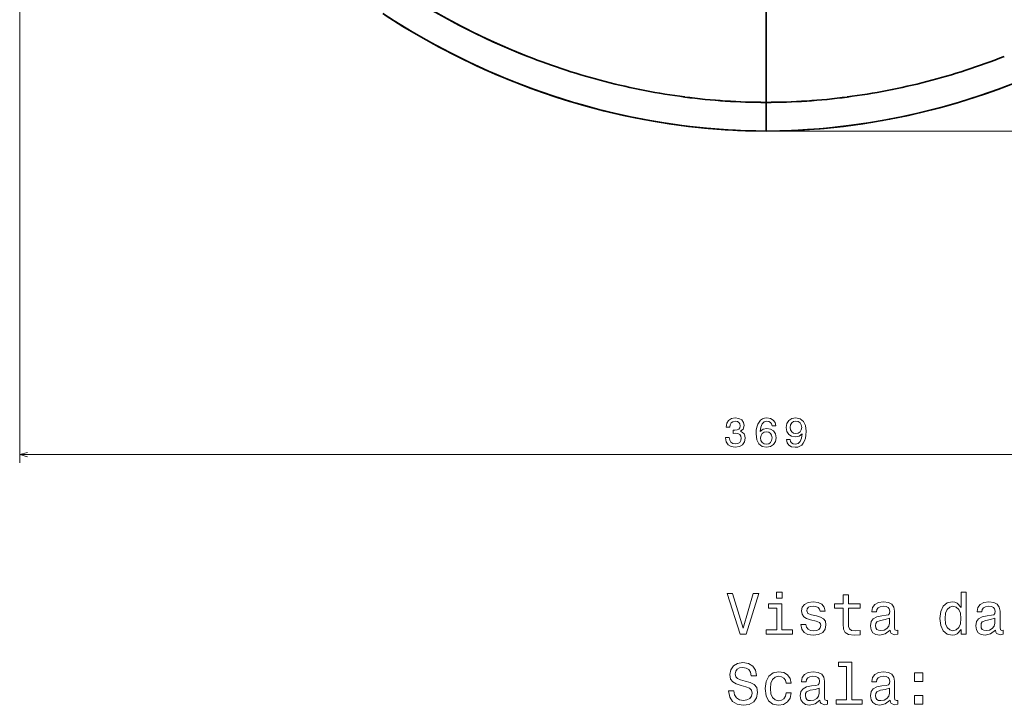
# Model space of a CAD drawing. Extents: x 410 to 1710, y 24 to 1526.
# Tile 1 of 7: x 410 to 653, y 24 to 193. Entities that reach past the tile are written whole.
import ezdxf

# ---------------------------------------------------------------- set-up
doc = ezdxf.new("R2010")
doc.units = 0

msp = doc.modelspace()

# ---------------------------------------------------------------- linework, layer by layer
at = {"color": 7, "lineweight": 13}
for p, q in [((410.17, 365.63), (410.17, 84.03)), ((596.51, 165.89), (878.28, 165.89)), ((410.17, 86.03), (778.83, 86.03))]:
    msp.add_line(p, q, dxfattribs=at)
at = {"color": 7, "lineweight": 35}
msp.add_line((594.5, 197.67), (594.5, 172.96), dxfattribs=at)
msp.add_line((594.5, 197.67), (594.5, 172.96), dxfattribs=at)
at = {"color": 7, "lineweight": 35, "ltscale": 0.176717}
for p, q in [((594.5, 165.89), (594.5, 172.96)), ((594.5, 172.96), (594.5, 165.89))]:
    msp.add_line(p, q, dxfattribs=at)
at = {"color": 7, "lineweight": 35}
for points in [[(535.65, 184.28), (531.46, 185.98), (527.33, 187.79), (523.24, 189.7), (519.2, 191.73), (515.65, 193.62), (512.15, 195.59), (508.69, 197.64), (505.27, 199.77), (501.9, 201.97), (498.59, 204.25), (494.94, 206.9), (491.36, 209.64), (487.85, 212.46), (484.41, 215.38)], [(499.85, 194.86), (502.62, 193.09), (507.14, 190.33), (511.74, 187.71), (516.41, 185.23), (521.15, 182.88), (525.95, 180.67), (527.96, 179.8), (530.85, 178.59), (533.8, 177.42), (536.52, 176.4), (539.26, 175.42), (542.68, 174.27), (546.08, 173.2), (548.81, 172.4), (553.22, 171.2), (557.67, 170.12), (562.14, 169.16), (566.63, 168.32), (571.14, 167.6), (575.66, 167), (579.81, 166.57), (583.96, 166.24), (587.48, 166.05), (590.99, 165.93), (594.5, 165.89)], [(500.46, 194.47), (504.82, 191.72), (509.26, 189.1), (513.77, 186.61), (518.34, 184.24), (522.99, 182.01), (527.62, 179.94), (532.31, 178), (537.06, 176.2), (541.85, 174.54), (546.69, 173.01), (551.56, 171.63), (556.29, 170.44), (561.04, 169.38), (565.81, 168.46), (570.59, 167.68), (575.38, 167.04), (580.18, 166.54), (584.96, 166.18), (589.74, 165.96), (594.5, 165.89)], [(525, 181.09), (529.79, 179.03), (534.64, 177.1), (539.54, 175.32), (544.5, 173.69), (549.5, 172.2), (554.4, 170.9), (559.33, 169.75), (564.3, 168.74), (569.29, 167.88), (574.3, 167.17), (579.34, 166.61), (584.38, 166.21), (586.92, 166.07), (589.46, 165.97), (591.98, 165.91), (594.5, 165.89)], [(656.69, 178), (651.94, 176.2), (647.15, 174.54), (642.31, 173.01), (637.44, 171.63), (632.71, 170.44), (627.96, 169.38), (623.19, 168.46), (618.41, 167.68), (613.62, 167.04), (608.82, 166.54), (604.04, 166.18), (599.26, 165.96), (594.5, 165.89)], [(594.5, 165.89), (597.92, 165.93), (601.34, 166.04), (604.76, 166.22), (607.85, 166.45), (610.95, 166.74), (615.65, 167.29), (620.35, 167.98), (625.03, 168.8), (629.69, 169.75), (634.32, 170.83), (638.93, 172.04), (642.01, 172.93), (646.15, 174.21), (648.95, 175.15), (651.74, 176.13), (656.05, 177.75)]]:
    msp.add_lwpolyline(points, dxfattribs=at)
at = {"color": 7, "lineweight": 13}
for points in [[(584.49, 90.23), (584.49, 90.16), (584.65, 89.19), (585.12, 88.46), (585.87, 88), (586.86, 87.83), (587.91, 88), (588.69, 88.44), (589.2, 89.15), (589.38, 90.05), (589.3, 90.65), (589.08, 91.13), (588.71, 91.51), (588.23, 91.78), (588.88, 92.32), (589.12, 93.19), (588.96, 93.98), (588.53, 94.57), (587.82, 94.95), (586.86, 95.08), (585.95, 94.92), (585.25, 94.47), (584.8, 93.77), (584.65, 92.83), (584.65, 92.76), (585.55, 92.76), (585.63, 93.4), (585.89, 93.87), (586.31, 94.15), (586.91, 94.25), (587.43, 94.17), (587.81, 93.96), (588.05, 93.61), (588.14, 93.15), (588.05, 92.66), (587.8, 92.32), (587.38, 92.12), (586.81, 92.06), (586.41, 92.07), (586.41, 91.27), (586.91, 91.29), (587.54, 91.2), (588.02, 90.96), (588.3, 90.57), (588.4, 90.05), (588.29, 89.47), (588, 89.04), (587.53, 88.76), (586.92, 88.67), (586.28, 88.77), (585.82, 89.08), (585.53, 89.56), (585.41, 90.23)], [(596.92, 93.14), (596.73, 93.96), (596.29, 94.56), (595.6, 94.95), (594.71, 95.08), (594.12, 95.01), (593.6, 94.82), (593.15, 94.5), (592.77, 94.06), (592.46, 93.5), (592.24, 92.83), (592.1, 92.03), (592.06, 91.13), (592.22, 89.7), (592.71, 88.66), (593.51, 88.04), (594.6, 87.83), (595.58, 88.01), (596.33, 88.48), (596.81, 89.23), (596.98, 90.18), (596.81, 91.13), (596.35, 91.87), (595.63, 92.33), (594.74, 92.5), (593.78, 92.29), (593.07, 91.72), (593.22, 92.83), (593.54, 93.62), (594.04, 94.1), (594.72, 94.26), (595.23, 94.18), (595.61, 93.97), (595.86, 93.61), (595.99, 93.14)], [(599.55, 89.76), (599.7, 88.96), (600.14, 88.35), (600.82, 87.97), (601.73, 87.83), (602.33, 87.9), (602.86, 88.08), (603.31, 88.39), (603.7, 88.83), (604, 89.39), (604.22, 90.07), (604.35, 90.86), (604.4, 91.77), (604.23, 93.19), (603.74, 94.23), (602.95, 94.86), (601.87, 95.08), (600.88, 94.9), (600.14, 94.41), (599.65, 93.67), (599.49, 92.73), (599.65, 91.76), (600.13, 91.02), (600.83, 90.56), (601.73, 90.41), (602.68, 90.6), (603.39, 91.18), (603.23, 90.06), (602.91, 89.27), (602.42, 88.79), (601.74, 88.64), (601.22, 88.71), (600.83, 88.93), (600.58, 89.29), (600.48, 89.76)], [(600.47, 92.74), (600.57, 93.36), (600.85, 93.86), (601.3, 94.17), (601.87, 94.28), (602.47, 94.17), (602.92, 93.86), (603.2, 93.37), (603.31, 92.75), (603.2, 92.11), (602.92, 91.64), (602.46, 91.35), (601.84, 91.24), (601.29, 91.35), (600.85, 91.64), (600.57, 92.1)], [(596, 90.17), (595.89, 89.53), (595.61, 89.05), (595.16, 88.72), (594.59, 88.62), (594, 88.72), (593.54, 89.04), (593.25, 89.52), (593.16, 90.16), (593.26, 90.78), (593.54, 91.25), (594.01, 91.56), (594.63, 91.67), (595.18, 91.56), (595.61, 91.26), (595.89, 90.79)], [(591.34, 51.72), (588.84, 43.21), (586.26, 51.72), (584.89, 51.72), (588.12, 41.71), (589.56, 41.71), (592.71, 51.72)], [(598.45, 52.05), (597.11, 52.05), (597.11, 50.61), (598.45, 50.61)], [(613.58, 48.1), (613.58, 44.23), (613.66, 42.98), (614.07, 42.11), (614.87, 41.61), (616.24, 41.43), (617.74, 41.51), (617.74, 42.6), (616.65, 42.51), (615.65, 42.63), (615.12, 42.99), (614.89, 43.59), (614.85, 44.44), (614.85, 48.1), (617.74, 48.1), (617.74, 49.19), (614.85, 49.19), (614.85, 51.45), (613.58, 51.45), (613.58, 49.19), (611.39, 49.19), (611.39, 48.1)], [(642.66, 42.9), (642.66, 41.71), (643.92, 41.71), (643.92, 52.05), (642.67, 52.05), (642.67, 48.26), (641.7, 49.36), (641.11, 49.62), (640.44, 49.72), (639.21, 49.43), (638.26, 48.62), (637.64, 47.33), (637.43, 45.58), (637.64, 43.84), (638.26, 42.53), (639.21, 41.71), (640.44, 41.43), (641.11, 41.53), (641.72, 41.79)], [(598.4, 42.77), (598.4, 49.19), (595.15, 49.19), (595.15, 48.1), (597.14, 48.1), (597.14, 42.77), (594.54, 42.77), (594.54, 41.71), (601.03, 41.71), (601.03, 42.77)], [(606.99, 46.22), (605.77, 46.51), (604.86, 46.84), (604.56, 47.51), (604.64, 47.99), (604.95, 48.34), (605.44, 48.55), (606.14, 48.64), (606.82, 48.55), (607.35, 48.29), (607.7, 47.9), (607.84, 47.38), (609.08, 47.38), (609.08, 47.41), (608.87, 48.35), (608.28, 49.08), (607.35, 49.55), (606.14, 49.72), (604.92, 49.55), (604.02, 49.07), (603.46, 48.36), (603.29, 47.47), (603.42, 46.61), (603.82, 46), (604.49, 45.57), (605.45, 45.27), (606.86, 44.92), (607.73, 44.56), (607.96, 44.27), (608.04, 43.84), (607.91, 43.31), (607.57, 42.9), (607.01, 42.64), (606.26, 42.56), (605.47, 42.64), (604.89, 42.95), (604.5, 43.44), (604.34, 44.11), (603.12, 44.11), (603.32, 42.96), (603.91, 42.12), (604.85, 41.62), (606.14, 41.43), (607.5, 41.62), (608.49, 42.12), (609.1, 42.93), (609.31, 43.98), (609.15, 44.89), (608.71, 45.51), (607.97, 45.91)], [(625.15, 42.72), (625.15, 42.67), (625.22, 42.18), (625.44, 41.84), (626.34, 41.56), (627.05, 41.68), (627.05, 42.66), (626.75, 42.61), (626.34, 42.8), (626.27, 43.38), (626.27, 47.38), (626.1, 48.41), (625.6, 49.13), (624.72, 49.56), (623.48, 49.72), (622.27, 49.55), (621.37, 49.06), (620.81, 48.29), (620.62, 47.28), (620.62, 47.2), (621.76, 47.2), (621.86, 47.8), (622.18, 48.23), (622.7, 48.49), (623.43, 48.59), (624.14, 48.52), (624.64, 48.31), (624.95, 47.93), (625.05, 47.41), (624.99, 46.81), (624.76, 46.51), (624.18, 46.36), (623.1, 46.25), (621.86, 45.99), (620.98, 45.53), (620.47, 44.81), (620.31, 43.74), (620.45, 42.79), (620.9, 42.08), (621.62, 41.64), (622.61, 41.48), (623.95, 41.78)], [(651.17, 42.72), (651.17, 42.67), (651.24, 42.18), (651.46, 41.84), (652.37, 41.56), (653.07, 41.68), (653.07, 42.66), (652.77, 42.61), (652.37, 42.8), (652.3, 43.38), (652.3, 47.38), (652.12, 48.41), (651.62, 49.13), (650.74, 49.56), (649.5, 49.72), (648.29, 49.55), (647.4, 49.06), (646.83, 48.29), (646.65, 47.28), (646.65, 47.2), (647.79, 47.2), (647.89, 47.8), (648.2, 48.23), (648.72, 48.49), (649.46, 48.59), (650.16, 48.52), (650.67, 48.31), (650.97, 47.93), (651.07, 47.41), (651.01, 46.81), (650.78, 46.51), (650.21, 46.36), (649.13, 46.25), (647.89, 45.99), (647.01, 45.53), (646.49, 44.81), (646.33, 43.74), (646.47, 42.79), (646.92, 42.08), (647.64, 41.64), (648.64, 41.48), (649.98, 41.78)], [(640.65, 48.58), (641.49, 48.38), (642.12, 47.82), (642.5, 46.88), (642.64, 45.58), (642.5, 44.27), (642.12, 43.34), (641.49, 42.76), (640.65, 42.57), (639.86, 42.76), (639.26, 43.34), (638.85, 44.29), (638.72, 45.58), (638.85, 46.87), (639.26, 47.8), (639.86, 48.38)], [(625, 44.42), (624.83, 43.67), (624.37, 43.09), (623.68, 42.72), (622.83, 42.59), (622.28, 42.66), (621.89, 42.89), (621.65, 43.29), (621.57, 43.85), (621.63, 44.36), (621.86, 44.72), (622.79, 45.12), (623.95, 45.29), (625, 45.64)], [(651.03, 44.42), (650.85, 43.67), (650.39, 43.09), (649.7, 42.72), (648.85, 42.59), (648.3, 42.66), (647.91, 42.89), (647.67, 43.29), (647.6, 43.85), (647.66, 44.36), (647.89, 44.72), (648.81, 45.12), (649.98, 45.29), (651.03, 45.64)], [(586.56, 27.73), (585.25, 27.73), (585.54, 26.2), (586.26, 25.08), (587.37, 24.4), (588.87, 24.16), (590.35, 24.39), (591.46, 25.02), (592.17, 26.02), (592.43, 27.33), (592.21, 28.51), (591.6, 29.27), (590.62, 29.78), (589.31, 30.15), (588.19, 30.42), (587.45, 30.74), (587.04, 31.2), (586.91, 31.92), (587.04, 32.57), (587.41, 33.06), (587.99, 33.39), (588.78, 33.51), (589.59, 33.36), (590.22, 32.98), (590.64, 32.33), (590.84, 31.45), (592.15, 31.45), (592.15, 31.48), (591.92, 32.83), (591.24, 33.84), (590.18, 34.47), (588.74, 34.69), (587.44, 34.47), (586.43, 33.87), (585.78, 32.93), (585.55, 31.72), (585.74, 30.64), (586.29, 29.91), (587.15, 29.42), (588.33, 29.04), (589.5, 28.71), (590.38, 28.39), (590.91, 27.93), (591.1, 27.18), (590.93, 26.42), (590.48, 25.84), (589.8, 25.48), (588.92, 25.37), (587.94, 25.53), (587.19, 25.99), (586.72, 26.74)], [(614.4, 33.71), (614.4, 25.5), (611.79, 25.5), (611.79, 24.43), (618.26, 24.43), (618.26, 25.5), (615.67, 25.5), (615.67, 34.78), (612.41, 34.78), (612.41, 33.71)], [(599.46, 29.6), (600.71, 29.6), (600.45, 30.76), (599.83, 31.66), (598.87, 32.23), (597.61, 32.44), (596.23, 32.15), (595.18, 31.35), (594.51, 30.04), (594.28, 28.28), (594.5, 26.53), (595.15, 25.24), (596.17, 24.43), (597.57, 24.16), (598.81, 24.37), (599.77, 24.98), (600.44, 25.93), (600.72, 27.2), (599.51, 27.2), (599.3, 26.39), (598.89, 25.78), (598.32, 25.41), (597.61, 25.29), (596.73, 25.48), (596.1, 26.06), (595.71, 27), (595.58, 28.32), (595.71, 29.62), (596.11, 30.55), (596.76, 31.13), (597.61, 31.33), (598.36, 31.2), (598.92, 30.87), (599.3, 30.32)], [(607.8, 25.44), (607.8, 25.4), (607.87, 24.91), (608.09, 24.56), (609, 24.29), (609.7, 24.4), (609.7, 25.38), (609.4, 25.34), (609, 25.53), (608.92, 26.1), (608.92, 30.11), (608.75, 31.13), (608.25, 31.85), (607.37, 32.28), (606.13, 32.44), (604.92, 32.27), (604.02, 31.78), (603.46, 31.02), (603.28, 30.01), (603.28, 29.92), (604.41, 29.92), (604.51, 30.53), (604.83, 30.96), (605.35, 31.22), (606.09, 31.32), (606.79, 31.25), (607.3, 31.03), (607.6, 30.66), (607.7, 30.14), (607.64, 29.53), (607.41, 29.23), (606.83, 29.08), (605.75, 28.97), (604.51, 28.71), (603.64, 28.25), (603.12, 27.53), (602.96, 26.46), (603.1, 25.51), (603.55, 24.81), (604.27, 24.36), (605.26, 24.2), (606.6, 24.5)], [(625.15, 25.44), (625.15, 25.4), (625.22, 24.91), (625.44, 24.56), (626.34, 24.29), (627.05, 24.4), (627.05, 25.38), (626.75, 25.34), (626.34, 25.53), (626.27, 26.1), (626.27, 30.11), (626.1, 31.13), (625.6, 31.85), (624.72, 32.28), (623.48, 32.44), (622.27, 32.27), (621.37, 31.78), (620.81, 31.02), (620.62, 30.01), (620.62, 29.92), (621.76, 29.92), (621.86, 30.53), (622.18, 30.96), (622.7, 31.22), (623.43, 31.32), (624.14, 31.25), (624.64, 31.03), (624.95, 30.66), (625.05, 30.14), (624.99, 29.53), (624.76, 29.23), (624.18, 29.08), (623.1, 28.97), (621.86, 28.71), (620.98, 28.25), (620.47, 27.53), (620.31, 26.46), (620.45, 25.51), (620.9, 24.81), (621.62, 24.36), (622.61, 24.2), (623.95, 24.5)], [(631.21, 30.02), (633.2, 30.02), (633.2, 32.17), (631.21, 32.17)], [(607.66, 27.14), (607.48, 26.39), (607.02, 25.81), (606.33, 25.44), (605.48, 25.31), (604.93, 25.38), (604.54, 25.61), (604.3, 26.02), (604.23, 26.58), (604.28, 27.08), (604.51, 27.44), (605.44, 27.85), (606.6, 28.02), (607.66, 28.36)], [(625, 27.14), (624.83, 26.39), (624.37, 25.81), (623.68, 25.44), (622.83, 25.31), (622.28, 25.38), (621.89, 25.61), (621.65, 26.02), (621.57, 26.58), (621.63, 27.08), (621.86, 27.44), (622.79, 27.85), (623.95, 28.02), (625, 28.36)], [(631.21, 24.43), (633.2, 24.43), (633.2, 26.58), (631.21, 26.58)]]:
    msp.add_lwpolyline(points, close=True, dxfattribs=at)
msp.add_lwpolyline([(412.1, 86.54), (410.17, 86.03), (412.1, 85.51)], dxfattribs=at)
at = {"color": 7, "lineweight": 35}
for centre, radius, start, end in [((597.32, 342.25), 169.58, 248.6744, 255.4725), ((596.98, 341.2), 168.48, 248.6516, 255.4944), ((592.02, 341.2), 168.48, 284.5056, 291.3484), ((591.68, 342.25), 169.58, 284.5275, 291.3256), ((595.38, 334.62), 161.7, 255.4588, 262.5582), ((595.6, 335.77), 162.87, 255.4848, 262.5331), ((593.4, 335.77), 162.87, 277.467, 284.5152), ((593.62, 334.62), 161.7, 277.4418, 284.5412), ((594.6, 327.9), 154.94, 262.5231, 269.9633), ((594.4, 327.9), 154.94, 270.0367, 277.4769)]:
    msp.add_arc(centre, radius, start, end, dxfattribs=at)
for centre, major_axis, ratio, start_param, end_param in [((571.33, 312.05), (-118.94, 94.55), 0.855188, 1.518852, 1.917092), ((577.74, 232.75), (-95.32, 16.5), 0.602902, 1.640279, 1.850528), ((611.26, 232.75), (-95.32, -16.5), 0.602902, 1.291065, 1.501314)]:
    msp.add_ellipse(centre, major_axis=major_axis, ratio=ratio, start_param=start_param, end_param=end_param, dxfattribs=at)

doc.saveas('drawing.dxf')
